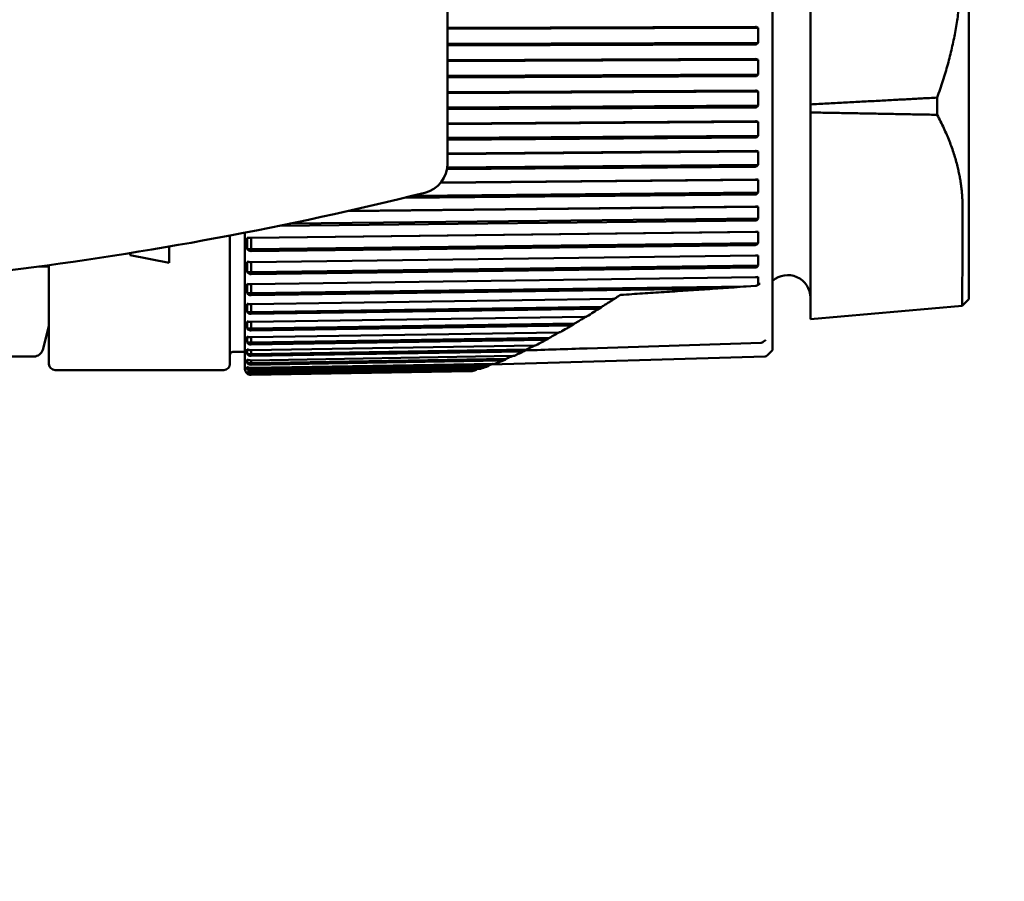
# Model space of a CAD drawing. Header units: millimetres. Extents: x 0 to 2239, y -60 to 841.
# Tile 68 of 151: x 832 to 865, y 624 to 653. Entities that reach past the tile are written whole.
import ezdxf

# ---------------------------------------------------------------- set-up
doc = ezdxf.new("R2010")
doc.units = ezdxf.units.MM
doc.layers.add('Bemaßung (ISO)', color=7, linetype='Continuous', lineweight=25)
doc.layers.add('Sichtbar (ISO)', color=7, linetype='Continuous', lineweight=50)
doc.styles.add('Notiztext (DIN)', font='isocpeur.ttf')
doc.dimstyles.new('Standard (DIN)', dxfattribs={"dimtxt": 3.5, "dimasz": 2.5, "dimexe": 2, "dimexo": 0.5, "dimgap": 0.5, "dimtad": 1, "dimrnd": 1e-08, "dimtxsty": 'Notiztext (DIN)', "dimcen": 0.09, "dimdle": 10, "dimclrd": 256, "dimclre": 256, "dimclrt": 256, "dimadec": 0, "dimazin": 0, "dimtfac": 1, "dimtmove": 0, "dimatfit": 3, "dimfxl": 1, "dimtolj": 1, "dimtzin": 0, "dimlwd": -1, "dimlwe": -1, "dimarcsym": 0})

# ---------------------------------------------------------------- blocks, each defined once
blk = doc.blocks.new('*D25')
at = {"layer": 'Bemaßung (ISO)', "transparency": 16777216}
for p, q in [((763.885, 780.063), (908.385, 780.063)), ((906.385, 777.563), (906.385, 282.563)), ((763.885, 280.063), (908.385, 280.063))]:
    blk.add_line(p, q, dxfattribs=at)
for points in [[(905.968, 777.563), (906.802, 777.563), (906.385, 780.063)], [(905.968, 282.563), (906.802, 282.563), (906.385, 280.063)]]:
    blk.add_solid(points, dxfattribs=at)
at = {"layer": 'Defpoints', "color": 0, "transparency": 16777216}
for p in [(763.385, 780.063), (763.385, 280.063), (906.385, 280.063)]:
    blk.add_point(p, dxfattribs=at)
at = {"layer": 'Bemaßung (ISO)', "transparency": 16777216, "insert": (902.385, 526.738), "char_height": 3.5, "attachment_point": 1, "rotation": 90, "style": 'Notiztext (DIN)'}
blk.add_mtext('\\A1;500', dxfattribs=at)
blk = doc.blocks.new('*D26')
at = {"layer": 'Bemaßung (ISO)', "transparency": 16777216}
for p, q in [((792.985, 680.063), (895.485, 680.063)), ((893.485, 677.563), (893.485, 382.563)), ((792.985, 380.063), (895.485, 380.063))]:
    blk.add_line(p, q, dxfattribs=at)
for points in [[(893.068, 677.563), (893.902, 677.563), (893.485, 680.063)], [(893.068, 382.563), (893.902, 382.563), (893.485, 380.063)]]:
    blk.add_solid(points, dxfattribs=at)
at = {"layer": 'Defpoints', "color": 0, "transparency": 16777216}
for p in [(792.485, 680.063), (792.485, 380.063), (893.485, 380.063)]:
    blk.add_point(p, dxfattribs=at)
at = {"layer": 'Bemaßung (ISO)', "transparency": 16777216, "insert": (889.485, 526.738), "char_height": 3.5, "attachment_point": 1, "rotation": 90, "style": 'Notiztext (DIN)'}
blk.add_mtext('\\A1;300', dxfattribs=at)

msp = doc.modelspace()

# ---------------------------------------------------------------- linework, layer by layer
at = {"layer": 'Sichtbar (ISO)'}
for p, q in [((857.1217, 666.9552), (857.1217, 641.7707)), ((863.6243, 665.2629), (863.6243, 643.4629)), ((846.3423, 647.9615), (846.3423, 660.7644)), ((858.3743, 658.8026), (858.3743, 649.9232)), ((846.3423, 652.4666), (856.5497, 652.4959)), ((856.6386, 652.4578), (846.3423, 652.4282)), ((856.6386, 652.4578), (856.6187, 652.4735)), ((856.6386, 651.9646), (846.3423, 651.935)), ((856.5497, 651.9106), (846.3423, 651.8812)), ((856.6187, 651.9424), (856.6386, 651.9646)), ((846.3423, 651.3857), (856.5497, 651.4295)), ((856.6386, 651.396), (846.3423, 651.3519)), ((856.6386, 651.396), (856.6187, 651.4099)), ((856.6386, 650.9113), (846.3423, 650.8672)), ((856.5497, 650.8543), (846.3423, 650.8105)), ((856.6187, 650.8879), (856.6386, 650.9113)), ((846.3423, 650.3252), (856.5497, 650.3831)), ((856.6386, 650.3546), (846.3423, 650.2962)), ((856.6386, 650.3546), (856.6187, 650.3664)), ((862.5786, 649.5778), (862.5786, 650.1481)), ((856.6386, 649.8817), (846.3423, 649.8233)), ((856.5497, 649.8219), (846.3423, 649.764)), ((856.6187, 649.8572), (856.6386, 649.8817)), ((858.3743, 649.6554), (858.3743, 649.9232)), ((858.3743, 649.6554), (858.3743, 646.4245)), ((846.3423, 649.2923), (856.5497, 649.3639)), ((856.6386, 649.3405), (846.3423, 649.2683)), ((856.6386, 649.3405), (856.6187, 649.3502)), ((856.6386, 648.8826), (846.3423, 648.8104)), ((856.5497, 648.8205), (846.3423, 648.7489)), ((856.6187, 648.8572), (856.6386, 648.8826)), ((846.3423, 648.2941), (856.5497, 648.3788)), ((856.6386, 648.3607), (846.3423, 648.2752)), ((856.6386, 648.3607), (856.6187, 648.3683)), ((856.5497, 647.857), (846.3242, 647.772)), ((856.6386, 647.921), (846.3343, 647.8354)), ((856.6187, 647.8948), (856.6386, 647.921)), ((856.6386, 647.422), (846.1106, 647.3215)), ((846.1218, 647.3351), (856.5497, 647.4347)), ((856.6386, 647.422), (856.6187, 647.4274)), ((856.5497, 646.9379), (844.9159, 646.8268)), ((856.6386, 647.0034), (845.1916, 646.8941)), ((856.6187, 646.9766), (856.6386, 647.0034)), ((856.6386, 646.5306), (843.0279, 646.3847)), ((843.066, 646.3933), (856.5497, 646.5378)), ((856.6386, 646.5306), (856.6187, 646.5338)), ((858.3743, 646.4245), (858.3743, 642.8036)), ((856.5497, 646.0696), (840.7773, 645.9004)), ((856.6386, 646.136), (841.1125, 645.9696)), ((856.6187, 646.1089), (856.6386, 646.136)), ((839.1243, 645.5739), (839.1243, 641.3129)), ((839.6243, 641.1464), (839.6243, 645.6701)), ((856.6386, 645.6928), (839.8256, 645.494)), ((839.8275, 645.4968), (856.5497, 645.6944)), ((856.6386, 645.6928), (856.6187, 645.6937)), ((837.1113, 644.6649), (837.1113, 645.2095)), ((839.8256, 645.494), (839.6946, 645.494)), ((839.8256, 645.494), (839.8256, 645.1261)), ((856.6386, 645.3249), (839.8256, 645.1261)), ((856.5497, 645.2579), (839.8275, 645.0601)), ((856.6187, 645.2975), (856.6386, 645.3249)), ((835.8213, 644.995), (835.8213, 644.919)), ((835.8213, 644.919), (837.1113, 644.6649)), ((839.8256, 645.1261), (839.6946, 645.1261)), ((839.8275, 644.6955), (856.5497, 644.9103)), ((856.6386, 644.9141), (856.6187, 644.9128)), ((833.1243, 641.3129), (833.1243, 644.5939)), ((839.8256, 644.6955), (839.8256, 644.3596)), ((856.6386, 644.5755), (839.8256, 644.3596)), ((856.6187, 644.5481), (856.6386, 644.5755)), ((832.7755, 644.5467), (833.1243, 644.5405)), ((839.8256, 644.3596), (839.6946, 644.3596)), ((856.5497, 644.5084), (839.8275, 644.2935)), ((839.8256, 643.9603), (839.8256, 643.6614)), ((839.8275, 643.9603), (856.5497, 644.1907)), ((856.5564, 643.9083), (856.2489, 643.8876)), ((856.6661, 643.9552), (856.6175, 643.926)), ((856.6386, 644.2001), (856.6187, 644.1964)), ((839.8256, 643.6614), (839.6946, 643.6614)), ((856.2489, 643.8876), (839.8256, 643.6614)), ((854.7631, 643.8016), (839.8277, 643.5958)), ((839.8256, 643.2961), (839.8256, 643.0362)), ((839.8275, 643.2962), (851.8164, 643.4714)), ((863.6243, 643.4629), (863.4051, 643.2437)), ((839.8256, 643.0362), (839.6946, 643.0362)), ((851.4547, 643.2062), (839.8256, 643.0362)), ((851.3046, 643.1393), (839.8277, 642.9716)), ((863.4051, 643.2437), (858.3743, 642.8036)), ((839.8256, 642.7076), (839.8256, 642.4885)), ((850.5535, 642.6532), (839.8256, 642.4885)), ((839.8275, 642.7076), (850.8875, 642.8774)), ((833.1243, 642.5629), (832.9159, 641.7853)), ((839.8256, 642.4885), (839.6946, 642.4885)), ((839.8275, 642.1987), (850.0211, 642.3617)), ((850.4092, 642.5877), (839.8277, 642.4252)), ((839.8256, 642.0219), (839.6946, 642.0219)), ((839.8256, 642.1987), (839.8256, 642.0219)), ((849.7183, 642.18), (839.8256, 642.0219)), ((849.5807, 642.1163), (839.8277, 641.9603)), ((856.7414, 642.0198), (850.9685, 641.8309)), ((856.8653, 642.087), (856.7955, 642.0381)), ((839.2243, 641.7129), (839.6243, 641.7129)), ((839.8256, 641.6395), (839.6946, 641.6395)), ((848.9539, 641.7902), (839.8256, 641.6395)), ((839.8256, 641.7728), (839.8256, 641.6395)), ((839.8275, 641.7729), (849.2258, 641.9281)), ((848.8284, 641.7288), (839.8275, 641.5802)), ((857.1217, 641.7707), (856.9437, 641.5926)), ((830.6168, 641.5629), (832.6261, 641.5629)), ((839.8256, 641.3441), (839.6946, 641.3441)), ((848.2876, 641.4873), (839.8256, 641.3441)), ((839.8256, 641.433), (839.8256, 641.3441)), ((839.8275, 641.433), (848.5117, 641.58)), ((848.1642, 641.4285), (839.8275, 641.2873)), ((839.8275, 641.1815), (847.8941, 641.3204)), ((856.8759, 641.5634), (847.7802, 641.2934)), ((833.3243, 641.1129), (838.9243, 641.1129)), ((839.6919, 640.9965), (839.6946, 640.9965)), ((839.8256, 641.1376), (839.6946, 641.1376)), ((839.7989, 641.0215), (839.6946, 641.0215)), ((847.726, 641.2736), (839.8256, 641.1376)), ((839.8256, 641.1815), (839.8256, 641.1376)), ((847.6106, 641.2179), (839.8275, 641.0838)), ((839.8275, 641.0201), (847.4062, 641.1519)), ((847.2242, 641.0998), (839.8275, 640.9711)), ((839.8275, 640.9498), (847.1378, 641.0774))]:
    msp.add_line(p, q, dxfattribs=at)
for centre, radius, start, end in [((845.3423, 647.9615), 1, 283.98782, 0), ((817.2023, 760.9272), 117.4179, 277.116689, 283.987819), ((857.6243, 643.5129), 0.75, 0, 132.06841), ((856.7381, 642.12), 0.1, 271.90086, 304.98857), ((832.6261, 641.8629), 0.3, 270, 345), ((839.2243, 641.6129), 0.1, 90, 180), ((833.3243, 641.3129), 0.2, 180, 270), ((838.9243, 641.3129), 0.2, 270, 0), ((856.873, 641.6633), 0.1, 271.7, 315), ((839.8243, 641.1464), 0.2, 180, 228.57719)]:
    msp.add_arc(centre, radius, start, end, dxfattribs=at)
for centre, major_axis, ratio, start_param, end_param in [((843.7979, 652.1743), (12.7735, 1.355), 0.986211, 6.1594829, 6.1984105), ((843.7979, 651.0987), (12.8128, 0.9113), 0.9692525, 6.1948918, 6.2338194), ((843.7979, 650.0453), (12.8266, 0.6897), 0.9456731, 6.2129129, 6.2518406), ((843.7979, 649.0215), (12.833, 0.5578), 0.9156338, 6.2239431, 6.2628708), ((843.7979, 648.0342), (12.8365, 0.4709), 0.8793397, 6.2314738, 6.2704014), ((843.7979, 647.0901), (12.8386, 0.4098), 0.8370389, 6.237007, 6.2759346), ((843.7979, 646.1956), (12.84, 0.365), 0.7890202, 6.2412957, 6.2802233), ((843.7979, 645.357), (12.8409, 0.331), 0.7356118, 6.2447597, 6.2836874), ((839.7678, 645.3101), (0, 0.6959), 0.1090166, 1.3032929, 1.838286), ((843.7979, 644.5799), (12.8415, 0.3048), 0.6771784, 6.247652, 6.2865796), ((839.7678, 644.5289), (0, 0.6406), 0.1184236, 1.3032916, 1.8382847), ((839.7678, 643.8149), (0, 0.5809), 0.1305837, 1.30329, 1.8382831), ((856.5489, 643.9609), (0.0862, 0.0019), 0.6141192, 4.7857446, 4.9762125), ((856.4966, 643.9701), (0.1435, -0.0148), 0.4340962, 5.3138406, 6.3200057), ((839.7678, 643.173), (0, 0.5173), 0.1466431, 1.3032879, 1.8382811), ((839.7678, 642.6075), (0, 0.4502), 0.168519, 1.3032853, 1.8382784), ((839.7678, 642.1223), (0, 0.3799), 0.1996691, 1.3032816, 1.8382747), ((856.7381, 642.12), (0.0033, -0.0999), 0.0472523, 6.2786251, 6.2831853), ((856.7381, 642.12), (0.0573, -0.0819), 0.6719515, 6.2831834, 6.2838798), ((856.8078, 642.1689), (0.0575, -0.0818), 0.6730281, 6.2826716, 6.2831864), ((839.7678, 641.7207), (0, 0.3071), 0.2470166, 1.3032759, 1.838269), ((1047.209, 601.699), (-239.0218, -4.4112), 0.32465, 5.68236, 5.6844627), ((839.7678, 641.4055), (0, 0.2322), 0.3267246, 1.3032655, 1.8382587), ((839.7678, 641.1788), (0, 0.1557), 0.4872951, 1.3032386, 1.8382317), ((839.7678, 641.0421), (-0.0001, 0.0781), 0.9712611, 1.3016283, 1.8366214)]:
    msp.add_ellipse(centre, major_axis=major_axis, ratio=ratio, start_param=start_param, end_param=end_param, dxfattribs=at)
for points, weights in [([(862.5786, 658.5778), (864.1031, 654.3629), (862.5786, 650.1481)], [1.23096562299, 1.32029098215, 1.23096562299]), ([(858.3743, 649.9232), (860.531, 650.0369), (862.5786, 650.1481)], [1.00009573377, 1.0002702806, 1.00015667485]), ([(862.5786, 649.5778), (860.5283, 649.6167), (858.3743, 649.6554)], [1.00015185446, 1.00025746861, 1.00009121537]), ([(862.5786, 649.5778), (863.4189, 647.9981), (863.4189, 646.5179)], [1.2314661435, 1.27927488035, 1.27927488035]), ([(856.6402, 643.9576), (856.6425, 644.0788), (856.6386, 644.2001)], [1.69322830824, 1.69337500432, 1.69312184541])]:
    msp.add_rational_spline(points, weights, degree=2, dxfattribs=at)
for points, knots in [([(856.6187, 652.4735), (856.6172, 652.4747), (856.6156, 652.4758), (856.6057, 652.4827), (856.5937, 652.4884), (856.5725, 652.4942), (856.5604, 652.4959), (856.5497, 652.4959)], [-0.0079867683, -0.0079867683, -0.0079867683, -0.0079867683, -0.0072465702, -0.0072465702, -0.0033214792, -0.0033214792, -0.0001731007, -0.0001731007, -0.0001731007, -0.0001731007]), ([(856.5497, 651.9106), (856.5604, 651.9107), (856.5725, 651.9131), (856.5937, 651.9213), (856.6057, 651.9295), (856.6156, 651.9391), (856.6172, 651.9408), (856.6187, 651.9424)], [-0.0711820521, -0.0711820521, -0.0711820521, -0.0711820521, -0.0680336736, -0.0680336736, -0.0641085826, -0.0641085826, -0.0633683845, -0.0633683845, -0.0633683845, -0.0633683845]), ([(856.6187, 651.4099), (856.6172, 651.4109), (856.6156, 651.4119), (856.6057, 651.4179), (856.5937, 651.423), (856.5725, 651.428), (856.5604, 651.4295), (856.5497, 651.4295)], [-0.0079867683, -0.0079867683, -0.0079867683, -0.0079867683, -0.0072465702, -0.0072465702, -0.0033214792, -0.0033214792, -0.0001731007, -0.0001731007, -0.0001731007, -0.0001731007]), ([(856.5497, 650.8543), (856.5604, 650.8544), (856.5725, 650.8569), (856.5937, 650.8656), (856.6057, 650.8742), (856.6156, 650.8844), (856.6172, 650.8862), (856.6187, 650.8879)], [-0.0711820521, -0.0711820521, -0.0711820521, -0.0711820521, -0.0680336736, -0.0680336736, -0.0641085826, -0.0641085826, -0.0633683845, -0.0633683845, -0.0633683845, -0.0633683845]), ([(856.6187, 650.3664), (856.6172, 650.3673), (856.6156, 650.3682), (856.6057, 650.3733), (856.5937, 650.3776), (856.5725, 650.3819), (856.5604, 650.3831), (856.5497, 650.3831)], [-0.0079867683, -0.0079867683, -0.0079867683, -0.0079867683, -0.0072465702, -0.0072465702, -0.0033214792, -0.0033214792, -0.0001731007, -0.0001731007, -0.0001731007, -0.0001731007]), ([(856.5497, 649.8219), (856.5604, 649.822), (856.5725, 649.8246), (856.5937, 649.8338), (856.6057, 649.8428), (856.6156, 649.8535), (856.6172, 649.8553), (856.6187, 649.8572)], [-0.0711820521, -0.0711820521, -0.0711820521, -0.0711820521, -0.0680336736, -0.0680336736, -0.0641085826, -0.0641085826, -0.0633683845, -0.0633683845, -0.0633683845, -0.0633683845]), ([(856.6187, 649.3502), (856.6172, 649.351), (856.6156, 649.3517), (856.6057, 649.3559), (856.5937, 649.3595), (856.5725, 649.363), (856.5604, 649.3639), (856.5497, 649.3639)], [-0.0079867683, -0.0079867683, -0.0079867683, -0.0079867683, -0.0072465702, -0.0072465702, -0.0033214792, -0.0033214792, -0.0001731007, -0.0001731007, -0.0001731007, -0.0001731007]), ([(856.5497, 648.8205), (856.5604, 648.8206), (856.5725, 648.8234), (856.5937, 648.8329), (856.6057, 648.8423), (856.6156, 648.8534), (856.6172, 648.8553), (856.6187, 648.8572)], [-0.0711820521, -0.0711820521, -0.0711820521, -0.0711820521, -0.0680336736, -0.0680336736, -0.0641085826, -0.0641085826, -0.0633683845, -0.0633683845, -0.0633683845, -0.0633683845]), ([(856.6187, 648.3683), (856.6172, 648.3689), (856.6156, 648.3695), (856.6057, 648.3727), (856.5937, 648.3755), (856.5725, 648.3782), (856.5604, 648.3789), (856.5497, 648.3788)], [-0.0079867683, -0.0079867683, -0.0079867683, -0.0079867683, -0.0072465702, -0.0072465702, -0.0033214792, -0.0033214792, -0.0001731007, -0.0001731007, -0.0001731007, -0.0001731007]), ([(856.5497, 647.857), (856.5604, 647.8571), (856.5725, 647.86), (856.5937, 647.8698), (856.6057, 647.8795), (856.6156, 647.8909), (856.6172, 647.8928), (856.6187, 647.8948)], [-0.0711820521, -0.0711820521, -0.0711820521, -0.0711820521, -0.0680336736, -0.0680336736, -0.0641085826, -0.0641085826, -0.0633683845, -0.0633683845, -0.0633683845, -0.0633683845]), ([(856.6187, 647.4274), (856.6172, 647.4278), (856.6156, 647.4282), (856.6057, 647.4305), (856.5937, 647.4324), (856.5725, 647.4343), (856.5604, 647.4348), (856.5497, 647.4347)], [-0.0079867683, -0.0079867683, -0.0079867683, -0.0079867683, -0.0072465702, -0.0072465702, -0.0033214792, -0.0033214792, -0.0001731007, -0.0001731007, -0.0001731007, -0.0001731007]), ([(856.5497, 646.9379), (856.5604, 646.9381), (856.5725, 646.941), (856.5937, 646.9511), (856.6057, 646.9609), (856.6156, 646.9726), (856.6172, 646.9746), (856.6187, 646.9766)], [-0.0711820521, -0.0711820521, -0.0711820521, -0.0711820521, -0.0680336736, -0.0680336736, -0.0641085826, -0.0641085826, -0.0633683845, -0.0633683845, -0.0633683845, -0.0633683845]), ([(856.6187, 646.5338), (856.6172, 646.534), (856.6156, 646.5342), (856.6057, 646.5356), (856.5937, 646.5367), (856.5725, 646.5377), (856.5604, 646.5379), (856.5497, 646.5378)], [-0.0079867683, -0.0079867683, -0.0079867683, -0.0079867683, -0.0072465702, -0.0072465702, -0.0033214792, -0.0033214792, -0.0001731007, -0.0001731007, -0.0001731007, -0.0001731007]), ([(863.4189, 646.5179), (863.4189, 645.723), (863.417, 645.0494), (863.4137, 644.3496), (863.4128, 644.1916), (863.4086, 643.5192), (863.4051, 643.2437), (863.4051, 643.2437)], [0.000001, 0.000001, 0.000001, 0.000001, 0.33688877, 0.33688877, 0.44886498, 0.44886498, 0.87286147, 0.87286147, 0.87286147, 0.87286147]), ([(856.5497, 646.0696), (856.5604, 646.0698), (856.5725, 646.0727), (856.5937, 646.083), (856.6057, 646.093), (856.6156, 646.1048), (856.6172, 646.1068), (856.6187, 646.1089)], [-0.0711820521, -0.0711820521, -0.0711820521, -0.0711820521, -0.0680336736, -0.0680336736, -0.0641085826, -0.0641085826, -0.0633683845, -0.0633683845, -0.0633683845, -0.0633683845]), ([(856.6187, 645.6937), (856.6172, 645.6937), (856.6156, 645.6938), (856.6057, 645.6942), (856.5937, 645.6944), (856.5725, 645.6946), (856.5604, 645.6946), (856.5497, 645.6944)], [-0.0079867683, -0.0079867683, -0.0079867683, -0.0079867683, -0.0072465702, -0.0072465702, -0.0033214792, -0.0033214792, -0.0001731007, -0.0001731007, -0.0001731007, -0.0001731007]), ([(839.8275, 645.4967), (839.8264, 645.4967), (839.8253, 645.4967), (839.8243, 645.4967), (839.8021, 645.4967), (839.7764, 645.4965), (839.7341, 645.4956), (839.7112, 645.4948), (839.6946, 645.494)], [0.143068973, 0.143068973, 0.143068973, 0.143068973, 0.143393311, 0.143393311, 0.143393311, 0.150034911, 0.150034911, 0.157564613, 0.157564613, 0.157564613, 0.157564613]), ([(856.5497, 645.2579), (856.5604, 645.2581), (856.5725, 645.2611), (856.5937, 645.2714), (856.6057, 645.2815), (856.6156, 645.2935), (856.6172, 645.2955), (856.6187, 645.2975)], [-0.0711820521, -0.0711820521, -0.0711820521, -0.0711820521, -0.0680336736, -0.0680336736, -0.0641085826, -0.0641085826, -0.0633683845, -0.0633683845, -0.0633683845, -0.0633683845]), ([(839.6946, 645.1261), (839.7112, 645.1068), (839.7341, 645.0876), (839.7764, 645.0666), (839.8021, 645.0601), (839.8243, 645.0601), (839.8253, 645.0601), (839.8264, 645.0601), (839.8275, 645.0601)], [0.129222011, 0.129222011, 0.129222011, 0.129222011, 0.13675171, 0.13675171, 0.143393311, 0.143393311, 0.143393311, 0.143717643, 0.143717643, 0.143717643, 0.143717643]), ([(856.6187, 644.9128), (856.6172, 644.9127), (856.6156, 644.9126), (856.6057, 644.9119), (856.5937, 644.9114), (856.5725, 644.9107), (856.5604, 644.9104), (856.5497, 644.9103)], [-0.0079867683, -0.0079867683, -0.0079867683, -0.0079867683, -0.0072465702, -0.0072465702, -0.0033214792, -0.0033214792, -0.0001731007, -0.0001731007, -0.0001731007, -0.0001731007]), ([(839.8275, 644.6955), (839.8264, 644.6955), (839.8253, 644.6955), (839.8243, 644.6955), (839.8021, 644.6955), (839.7764, 644.6958), (839.7341, 644.6966), (839.7112, 644.6974), (839.6946, 644.6982)], [0.143068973, 0.143068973, 0.143068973, 0.143068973, 0.143393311, 0.143393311, 0.143393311, 0.150034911, 0.150034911, 0.157564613, 0.157564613, 0.157564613, 0.157564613]), ([(839.6946, 644.3596), (839.7112, 644.3402), (839.7341, 644.3211), (839.7764, 644.3), (839.8021, 644.2935), (839.8243, 644.2935), (839.8253, 644.2935), (839.8264, 644.2935), (839.8275, 644.2936)], [0.129222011, 0.129222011, 0.129222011, 0.129222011, 0.13675171, 0.13675171, 0.143393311, 0.143393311, 0.143393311, 0.143717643, 0.143717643, 0.143717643, 0.143717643]), ([(856.5497, 644.5084), (856.5604, 644.5086), (856.5725, 644.5116), (856.5937, 644.522), (856.6057, 644.5321), (856.6156, 644.544), (856.6172, 644.546), (856.6187, 644.5481)], [-0.0711820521, -0.0711820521, -0.0711820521, -0.0711820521, -0.0680336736, -0.0680336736, -0.0641085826, -0.0641085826, -0.0633683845, -0.0633683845, -0.0633683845, -0.0633683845]), ([(839.8275, 643.9603), (839.8264, 643.9603), (839.8253, 643.9603), (839.8243, 643.9603), (839.8021, 643.9603), (839.7764, 643.9611), (839.7341, 643.9637), (839.7112, 643.9661), (839.6946, 643.9685)], [0.143068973, 0.143068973, 0.143068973, 0.143068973, 0.143393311, 0.143393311, 0.143393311, 0.150034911, 0.150034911, 0.157564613, 0.157564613, 0.157564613, 0.157564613]), ([(856.6187, 644.1964), (856.6172, 644.1961), (856.6156, 644.1959), (856.6057, 644.1943), (856.5937, 644.1929), (856.5725, 644.1913), (856.5604, 644.1908), (856.5497, 644.1907)], [-0.0079867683, -0.0079867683, -0.0079867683, -0.0079867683, -0.0072465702, -0.0072465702, -0.0033214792, -0.0033214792, -0.0001731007, -0.0001731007, -0.0001731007, -0.0001731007]), ([(856.7055, 643.9735), (856.7055, 643.9735), (856.7054, 643.9735), (856.7045, 643.9733), (856.7029, 643.9729), (856.698, 643.9712), (856.6942, 643.9698), (856.684, 643.9652), (856.677, 643.9615), (856.6685, 643.9566), (856.6673, 643.9559), (856.6661, 643.9552)], [0.0012838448, 0.0012838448, 0.0012838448, 0.0012838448, 0.0019483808, 0.0019483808, 0.0039798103, 0.0039798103, 0.0065635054, 0.0065635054, 0.0102224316, 0.0102224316, 0.0107953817, 0.0107953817, 0.0107953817, 0.0107953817]), ([(839.6946, 643.6614), (839.7112, 643.6421), (839.7341, 643.6231), (839.7764, 643.6022), (839.8021, 643.5958), (839.8243, 643.5958), (839.8253, 643.5958), (839.8264, 643.5958), (839.8275, 643.5958)], [0.129222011, 0.129222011, 0.129222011, 0.129222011, 0.13675171, 0.13675171, 0.143393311, 0.143393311, 0.143393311, 0.143717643, 0.143717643, 0.143717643, 0.143717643]), ([(852.0925, 643.6057), (852.0825, 643.6051), (852.0717, 643.602), (852.0608, 643.5961), (852.059, 643.595), (852.0573, 643.5939)], [0, 0, 0, 0, 0.0043752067, 0.0043752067, 0.0052667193, 0.0052667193, 0.0052667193, 0.0052667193]), ([(855.661, 643.8415), (855.4231, 643.8256), (855.1852, 643.8098), (854.7094, 643.7782), (854.4715, 643.7624), (853.9957, 643.7309), (853.7578, 643.7152), (853.282, 643.6838), (853.0441, 643.6682), (852.5683, 643.6369), (852.3304, 643.6213), (852.0925, 643.6057)], [4.7305808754, 4.7305808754, 4.7305808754, 4.7305808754, 4.7310390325, 4.7310390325, 4.7314971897, 4.7314971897, 4.7319553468, 4.7319553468, 4.7324135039, 4.7324135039, 4.732871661, 4.732871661, 4.732871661, 4.732871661]), ([(854.7631, 643.8016), (854.8106, 643.8022), (854.8585, 643.8033), (855.0808, 643.8092), (855.2589, 643.8174), (855.7127, 643.8433), (855.9883, 643.8639), (856.2489, 643.8876)], [-0.56759796, -0.56759796, -0.56759796, -0.56759796, -0.55406081, -0.55406081, -0.50522767, -0.50522767, -0.42973852, -0.42973852, -0.42973852, -0.42973852]), ([(839.8275, 643.2962), (839.8264, 643.2962), (839.8253, 643.2961), (839.8243, 643.2961), (839.8021, 643.2961), (839.7764, 643.2975), (839.7341, 643.3018), (839.7112, 643.3057), (839.6946, 643.3097)], [0.143068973, 0.143068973, 0.143068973, 0.143068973, 0.143393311, 0.143393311, 0.143393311, 0.150034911, 0.150034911, 0.157564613, 0.157564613, 0.157564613, 0.157564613]), ([(851.4557, 643.2069), (851.4949, 643.2318), (851.5344, 643.2572), (851.6127, 643.3077), (851.6517, 643.3327), (851.6905, 643.3579)], [0.000044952, 0.000044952, 0.000044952, 0.000044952, 0.018081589, 0.018081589, 0.035887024, 0.035887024, 0.035887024, 0.035887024]), ([(851.8746, 643.4767), (851.8464, 643.4584), (851.8178, 643.44), (851.7569, 643.4007), (851.7231, 643.3789), (851.6905, 643.3579)], [-0.027654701, -0.027654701, -0.027654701, -0.027654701, -0.014932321, -0.014932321, -0.000011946, -0.000011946, -0.000011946, -0.000011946]), ([(851.8859, 643.4809), (851.8849, 643.4803), (851.8838, 643.4797), (851.8791, 643.4778), (851.8746, 643.4765), (851.8631, 643.4744), (851.8563, 643.4735), (851.8387, 643.472), (851.8275, 643.4715), (851.8164, 643.4714)], [0.0024822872, 0.0024822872, 0.0024822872, 0.0024822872, 0.0034064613, 0.0034064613, 0.0056225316, 0.0056225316, 0.0079320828, 0.0079320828, 0.0112483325, 0.0112483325, 0.0112483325, 0.0112483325]), ([(839.6946, 643.0362), (839.7112, 643.0173), (839.7341, 642.9985), (839.7764, 642.9779), (839.8021, 642.9715), (839.8243, 642.9715), (839.8253, 642.9715), (839.8264, 642.9716), (839.8275, 642.9716)], [0.129222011, 0.129222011, 0.129222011, 0.129222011, 0.13675171, 0.13675171, 0.143393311, 0.143393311, 0.143393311, 0.143717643, 0.143717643, 0.143717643, 0.143717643]), ([(851.3046, 643.1393), (851.3163, 643.1395), (851.3281, 643.1413), (851.353, 643.1473), (851.3662, 643.1521), (851.406, 643.1698), (851.432, 643.1868), (851.4557, 643.2069)], [0.000001, 0.000001, 0.000001, 0.000001, 0.003518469, 0.003518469, 0.007655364, 0.007655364, 0.016584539, 0.016584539, 0.016584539, 0.016584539]), ([(839.8275, 642.7076), (839.8264, 642.7076), (839.8253, 642.7076), (839.8243, 642.7076), (839.8021, 642.7076), (839.7764, 642.7095), (839.7341, 642.7155), (839.7112, 642.7209), (839.6946, 642.7265)], [0.143068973, 0.143068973, 0.143068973, 0.143068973, 0.143393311, 0.143393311, 0.143393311, 0.150034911, 0.150034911, 0.157564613, 0.157564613, 0.157564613, 0.157564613]), ([(850.4092, 642.5877), (850.4208, 642.5878), (850.4325, 642.5897), (850.4569, 642.5958), (850.4699, 642.6006), (850.5079, 642.6181), (850.5323, 642.6345), (850.5538, 642.6534)], [0.000001, 0.000001, 0.000001, 0.000001, 0.003485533, 0.003485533, 0.007552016, 0.007552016, 0.016083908, 0.016083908, 0.016083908, 0.016083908]), ([(850.5538, 642.6534), (850.58, 642.6691), (850.6062, 642.6849), (850.6587, 642.7164), (850.6848, 642.7322), (850.711, 642.7479)], [0.000003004, 0.000003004, 0.000003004, 0.000003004, 0.012498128, 0.012498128, 0.02495187, 0.02495187, 0.02495187, 0.02495187]), ([(850.9335, 642.8818), (850.9007, 642.8619), (850.868, 642.8423), (850.7939, 642.7978), (850.7525, 642.7728), (850.711, 642.7479)], [-0.035279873, -0.035279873, -0.035279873, -0.035279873, -0.019747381, -0.019747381, -0.000018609, -0.000018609, -0.000018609, -0.000018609]), ([(850.9532, 642.8883), (850.9531, 642.8883), (850.953, 642.8882), (850.9496, 642.8862), (850.9451, 642.8845), (850.9338, 642.8815), (850.9271, 642.8803), (850.9096, 642.8782), (850.8985, 642.8776), (850.8875, 642.8774)], [0.003543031, 0.003543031, 0.003543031, 0.003543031, 0.003614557, 0.003614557, 0.0058516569, 0.0058516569, 0.0081706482, 0.0081706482, 0.0114661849, 0.0114661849, 0.0114661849, 0.0114661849]), ([(839.6946, 642.4885), (839.7112, 642.4699), (839.7341, 642.4515), (839.7764, 642.4313), (839.8021, 642.4251), (839.8243, 642.4251), (839.8253, 642.4251), (839.8264, 642.4251), (839.8275, 642.4252)], [0.129222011, 0.129222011, 0.129222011, 0.129222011, 0.13675171, 0.13675171, 0.143393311, 0.143393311, 0.143393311, 0.143717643, 0.143717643, 0.143717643, 0.143717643]), ([(850.0512, 642.3639), (850.0022, 642.3368), (849.9533, 642.3098), (849.8424, 642.2484), (849.7804, 642.2141), (849.7182, 642.1797)], [-0.05562959, -0.05562959, -0.05562959, -0.05562959, -0.03112402, -0.03112402, -0.000073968, -0.000073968, -0.000073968, -0.000073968]), ([(850.082, 642.3729), (850.0794, 642.3714), (850.0764, 642.3701), (850.0672, 642.3668), (850.0605, 642.3653), (850.0431, 642.3626), (850.0321, 642.3618), (850.0211, 642.3617)], [0.0040189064, 0.0040189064, 0.0040189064, 0.0040189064, 0.0054513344, 0.0054513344, 0.0077920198, 0.0077920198, 0.0110708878, 0.0110708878, 0.0110708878, 0.0110708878]), ([(839.8275, 642.1987), (839.8264, 642.1987), (839.8253, 642.1987), (839.8243, 642.1987), (839.8021, 642.1987), (839.7764, 642.201), (839.7341, 642.2087), (839.7112, 642.2157), (839.6946, 642.2227)], [0.143068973, 0.143068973, 0.143068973, 0.143068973, 0.143393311, 0.143393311, 0.143393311, 0.150034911, 0.150034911, 0.157564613, 0.157564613, 0.157564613, 0.157564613]), ([(839.6946, 642.0219), (839.7112, 642.0038), (839.7341, 641.9859), (839.7764, 641.9663), (839.8021, 641.9603), (839.8243, 641.9603), (839.8253, 641.9603), (839.8264, 641.9603), (839.8275, 641.9603)], [0.129222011, 0.129222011, 0.129222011, 0.129222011, 0.13675171, 0.13675171, 0.143393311, 0.143393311, 0.143393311, 0.143717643, 0.143717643, 0.143717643, 0.143717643]), ([(849.5807, 642.1163), (849.5918, 642.1164), (849.603, 642.1182), (849.6262, 642.124), (849.6384, 642.1285), (849.6748, 642.1454), (849.6982, 642.1615), (849.7182, 642.1797)], [0.000001, 0.000001, 0.000001, 0.000001, 0.003331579, 0.003331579, 0.007176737, 0.007176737, 0.015485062, 0.015485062, 0.015485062, 0.015485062]), ([(856.8892, 642.102), (856.8892, 642.102), (856.889, 642.1019), (856.8877, 642.1013), (856.8863, 642.1005), (856.882, 642.0981), (856.8786, 642.096), (856.8719, 642.0916), (856.8687, 642.0894), (856.8653, 642.087)], [0.0045371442, 0.0045371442, 0.0045371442, 0.0045371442, 0.0054212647, 0.0054212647, 0.0070508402, 0.0070508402, 0.0094060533, 0.0094060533, 0.0112817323, 0.0112817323, 0.0112817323, 0.0112817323]), ([(839.8275, 641.7729), (839.8264, 641.7728), (839.8253, 641.7728), (839.8243, 641.7728), (839.8021, 641.7728), (839.7764, 641.7757), (839.7341, 641.7849), (839.7112, 641.7934), (839.6946, 641.8019)], [0.143068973, 0.143068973, 0.143068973, 0.143068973, 0.143393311, 0.143393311, 0.143393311, 0.150034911, 0.150034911, 0.157564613, 0.157564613, 0.157564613, 0.157564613]), ([(839.6946, 641.6395), (839.7112, 641.6221), (839.7341, 641.6049), (839.7764, 641.586), (839.8021, 641.5801), (839.8243, 641.5801), (839.8253, 641.5801), (839.8264, 641.5801), (839.8275, 641.5802)], [0.129222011, 0.129222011, 0.129222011, 0.129222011, 0.13675171, 0.13675171, 0.143393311, 0.143393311, 0.143393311, 0.143717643, 0.143717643, 0.143717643, 0.143717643]), ([(848.8284, 641.7288), (848.8383, 641.729), (848.8483, 641.7304), (848.869, 641.7354), (848.8797, 641.7392), (848.9116, 641.7533), (848.9329, 641.7671), (848.9538, 641.7873)], [0.000001, 0.000001, 0.000001, 0.000001, 0.002992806, 0.002992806, 0.006394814, 0.006394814, 0.013598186, 0.013598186, 0.013598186, 0.013598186]), ([(849.2807, 641.9385), (849.2788, 641.9375), (849.2767, 641.9366), (849.2683, 641.9334), (849.2612, 641.9316), (849.2447, 641.9289), (849.2353, 641.9282), (849.2258, 641.9281)], [0.0046846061, 0.0046846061, 0.0046846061, 0.0046846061, 0.0055852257, 0.0055852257, 0.0080015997, 0.0080015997, 0.0108260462, 0.0108260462, 0.0108260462, 0.0108260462]), ([(839.8275, 641.433), (839.8264, 641.433), (839.8253, 641.433), (839.8243, 641.433), (839.8021, 641.433), (839.7764, 641.4363), (839.7341, 641.4471), (839.7112, 641.4569), (839.6946, 641.4669)], [0.143068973, 0.143068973, 0.143068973, 0.143068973, 0.143393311, 0.143393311, 0.143393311, 0.150034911, 0.150034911, 0.157564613, 0.157564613, 0.157564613, 0.157564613]), ([(839.6946, 641.3441), (839.7112, 641.3274), (839.7341, 641.311), (839.7764, 641.2929), (839.8021, 641.2873), (839.8243, 641.2873), (839.8253, 641.2873), (839.8264, 641.2873), (839.8275, 641.2873)], [0.129222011, 0.129222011, 0.129222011, 0.129222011, 0.13675171, 0.13675171, 0.143393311, 0.143393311, 0.143393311, 0.143717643, 0.143717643, 0.143717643, 0.143717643]), ([(847.726, 641.2736), (847.7652, 641.288), (847.8049, 641.3024), (847.8477, 641.3177), (847.8505, 641.3187), (847.8533, 641.3197)], [0.000004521, 0.000004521, 0.000004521, 0.000004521, 0.027629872, 0.027629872, 0.02955739, 0.02955739, 0.02955739, 0.02955739]), ([(847.9332, 641.3272), (847.9282, 641.3253), (847.9227, 641.3238), (847.9096, 641.3213), (847.9019, 641.3206), (847.8941, 641.3204)], [0.0049670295, 0.0049670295, 0.0049670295, 0.0049670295, 0.0067703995, 0.0067703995, 0.0090967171, 0.0090967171, 0.0090967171, 0.0090967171]), ([(848.1642, 641.4285), (848.1733, 641.4286), (848.1823, 641.4299), (848.2008, 641.4341), (848.2104, 641.4374), (848.2391, 641.4497), (848.2573, 641.4614), (848.2728, 641.475)], [0.000001, 0.000001, 0.000001, 0.000001, 0.002709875, 0.002709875, 0.005744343, 0.005744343, 0.012286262, 0.012286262, 0.012286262, 0.012286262]), ([(848.2876, 641.4873), (848.2852, 641.4853), (848.2828, 641.4833), (848.2779, 641.4792), (848.2753, 641.4771), (848.2728, 641.475)], [-0.0020842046, -0.0020842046, -0.0020842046, -0.0020842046, -0.001083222, -0.001083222, -0.0000270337, -0.0000270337, -0.0000270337, -0.0000270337]), ([(848.2876, 641.4873), (848.3365, 641.5086), (848.3855, 641.5299), (848.4569, 641.5607), (848.4792, 641.5703), (848.5014, 641.5798)], [0.000009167, 0.000009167, 0.000009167, 0.000009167, 0.028998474, 0.028998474, 0.042068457, 0.042068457, 0.042068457, 0.042068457]), ([(848.5594, 641.589), (848.5587, 641.5887), (848.558, 641.5884), (848.5509, 641.5854), (848.5435, 641.5834), (848.5278, 641.5808), (848.5198, 641.5801), (848.5117, 641.58)], [0.004548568, 0.004548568, 0.004548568, 0.004548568, 0.0048136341, 0.0048136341, 0.0073042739, 0.0073042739, 0.0097237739, 0.0097237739, 0.0097237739, 0.0097237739]), ([(839.8275, 641.1815), (839.8264, 641.1815), (839.8253, 641.1815), (839.8243, 641.1815), (839.8021, 641.1815), (839.7764, 641.1853), (839.7341, 641.1975), (839.7112, 641.2086), (839.6946, 641.2199)], [0.143068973, 0.143068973, 0.143068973, 0.143068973, 0.143393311, 0.143393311, 0.143393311, 0.150034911, 0.150034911, 0.157564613, 0.157564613, 0.157564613, 0.157564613]), ([(839.6946, 641.1376), (839.7112, 641.1218), (839.7341, 641.1062), (839.7764, 641.0891), (839.8021, 641.0838), (839.8243, 641.0838), (839.8253, 641.0838), (839.8264, 641.0838), (839.8275, 641.0838)], [0.129222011, 0.129222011, 0.129222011, 0.129222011, 0.13675171, 0.13675171, 0.143393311, 0.143393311, 0.143393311, 0.143717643, 0.143717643, 0.143717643, 0.143717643]), ([(839.8275, 641.0201), (839.8264, 641.0201), (839.8253, 641.02), (839.8243, 641.02), (839.8021, 641.02), (839.7764, 641.0242), (839.7341, 641.0378), (839.7112, 641.0502), (839.6946, 641.0628)], [0.143068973, 0.143068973, 0.143068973, 0.143068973, 0.143393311, 0.143393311, 0.143393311, 0.150034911, 0.150034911, 0.157564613, 0.157564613, 0.157564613, 0.157564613]), ([(839.6946, 641.0215), (839.7112, 641.0067), (839.7341, 640.9921), (839.7764, 640.976), (839.8021, 640.971), (839.8243, 640.971), (839.8253, 640.971), (839.8264, 640.971), (839.8275, 640.9711)], [0.129222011, 0.129222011, 0.129222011, 0.129222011, 0.13675171, 0.13675171, 0.143393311, 0.143393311, 0.143393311, 0.143717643, 0.143717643, 0.143717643, 0.143717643]), ([(839.8275, 640.9497), (839.8264, 640.9497), (839.8253, 640.9497), (839.8243, 640.9497), (839.8021, 640.9497), (839.7764, 640.9543), (839.7341, 640.9692), (839.7112, 640.9828), (839.6946, 640.9965)], [0.143068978, 0.143068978, 0.143068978, 0.143068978, 0.143393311, 0.143393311, 0.143393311, 0.150034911, 0.150034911, 0.157564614, 0.157564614, 0.157564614, 0.157564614]), ([(847.16, 641.0803), (847.1589, 641.08), (847.1579, 641.0798), (847.1506, 641.0782), (847.1442, 641.0775), (847.1378, 641.0774)], [0.0058786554, 0.0058786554, 0.0058786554, 0.0058786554, 0.0062184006, 0.0062184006, 0.0081560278, 0.0081560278, 0.0081560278, 0.0081560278]), ([(847.2242, 641.0998), (847.2312, 641.0999), (847.2381, 641.1007), (847.252, 641.1037), (847.2589, 641.1059), (847.2791, 641.1142), (847.2921, 641.1223), (847.3038, 641.1326)], [0.000001, 0.000001, 0.000001, 0.000001, 0.0020855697, 0.0020855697, 0.0043147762, 0.0043147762, 0.0089401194, 0.0089401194, 0.0089401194, 0.0089401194]), ([(847.3038, 641.1326), (847.3073, 641.136), (847.311, 641.1392), (847.3179, 641.1451), (847.321, 641.1478), (847.3241, 641.1505)], [0.0000246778, 0.0000246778, 0.0000246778, 0.0000246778, 0.0017174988, 0.0017174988, 0.0031127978, 0.0031127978, 0.0031127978, 0.0031127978]), ([(847.4356, 641.1563), (847.4327, 641.1554), (847.4297, 641.1547), (847.42, 641.1527), (847.4131, 641.1521), (847.4062, 641.1519)], [0.0054699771, 0.0054699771, 0.0054699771, 0.0054699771, 0.0064354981, 0.0064354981, 0.008513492, 0.008513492, 0.008513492, 0.008513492]), ([(847.6106, 641.2179), (847.6187, 641.218), (847.6268, 641.2191), (847.6432, 641.2227), (847.6515, 641.2255), (847.6767, 641.236), (847.6925, 641.246), (847.7061, 641.2572)], [0.000001, 0.000001, 0.000001, 0.000001, 0.00242602, 0.00242602, 0.005094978, 0.005094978, 0.010857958, 0.010857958, 0.010857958, 0.010857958]), ([(847.726, 641.2736), (847.7227, 641.2709), (847.7194, 641.2682), (847.7127, 641.2627), (847.7094, 641.26), (847.7061, 641.2572)], [-0.0028224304, -0.0028224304, -0.0028224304, -0.0028224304, -0.0014110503, -0.0014110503, -0.0000020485, -0.0000020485, -0.0000020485, -0.0000020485])]:
    msp.add_open_spline(points, degree=3, knots=knots, dxfattribs=at)
for points in [[(852.0573, 643.5939), (852, 643.5559), (851.9428, 643.5183), (851.8859, 643.4809)], [(851.4172, 643.1783), (851.261, 643.0791), (851.1063, 642.9824), (850.9532, 642.8883)], [(850.5069, 642.6192), (850.3635, 642.5344), (850.2218, 642.4522), (850.082, 642.3729)], [(849.6636, 642.1407), (849.534, 642.0706), (849.4063, 642.0031), (849.2807, 641.9385)], [(856.876, 642.0943), (856.8759, 642.0942), (856.8759, 642.0942), (856.8759, 642.0942)], [(848.8965, 641.7467), (848.7817, 641.6913), (848.6692, 641.6386), (848.5594, 641.589)], [(850.9681, 641.8311), (850.2876, 641.8092), (849.6072, 641.787), (848.9269, 641.7644)], [(848.2176, 641.4405), (848.1196, 641.3998), (848.0245, 641.3619), (847.9332, 641.3272)], [(847.2504, 641.1035), (847.2086, 641.0924), (847.177, 641.0845), (847.16, 641.0803)], [(847.6494, 641.225), (847.5728, 641.199), (847.5007, 641.176), (847.4356, 641.1563)]]:
    msp.add_open_spline(points, degree=3, dxfattribs=at)

# ---------------------------------------------------------------- dimensions: what is measured, and where the dimension line sits
at = {"layer": 'Bemaßung (ISO)'}
for base, p1, p2, angle, picture, middle in [((906.385, 280.0629), (763.385, 780.0629), (763.385, 280.0629), 90, '*D25', (906.385, 530.0629)), ((893.485, 380.0629), (792.485, 680.0629), (792.485, 380.0629), 270, '*D26', (893.485, 530.0629))]:
    dim = msp.add_linear_dim(base=base, p1=p1, p2=p2, angle=angle, dimstyle='Standard (DIN)', override={"dimgap": 0.5, "dimdec": 2, "dimtol": 0, "dimlim": 0, "dimtp": 0, "dimtm": 0, "dimtdec": 2, "dimtofl": 0, "dimatfit": 1}, dxfattribs=at)
    dim.commit()
    dim.dimension.update_dxf_attribs({"geometry": picture, "text_midpoint": middle, "dimtype": 160})

doc.saveas('drawing.dxf')
